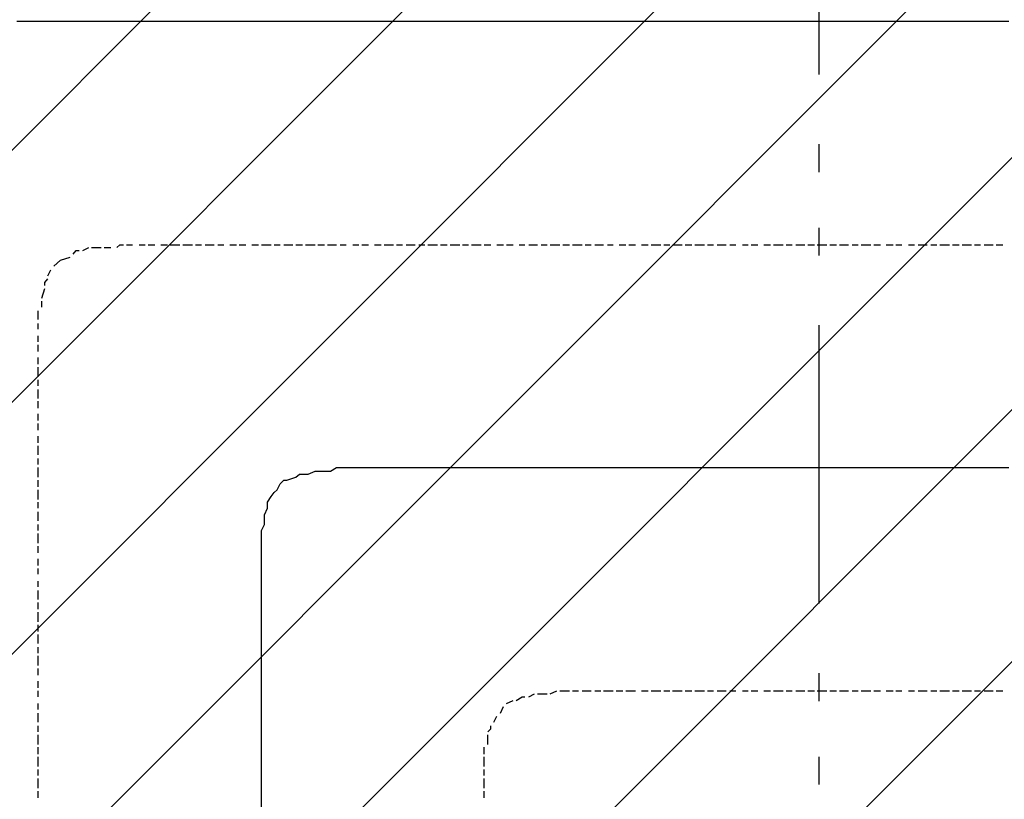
# Model space of a CAD drawing. Extents: x 997 to 109698, y 921 to 94021.
# Tile 213 of 256: x 28021 to 29348, y 19915 to 20965. Entities that reach past the tile are written whole.
import ezdxf

# ---------------------------------------------------------------- set-up
doc = ezdxf.new("R2010")
doc.units = 0
doc.header["$MEASUREMENT"] = 0
for name, color, linetype in [('12', 7, 'CONTINUOUS'), ('28', 7, 'CONTINUOUS'), ('40', 7, 'CONTINUOUS')]:
    doc.layers.add(name, color=color, linetype=linetype)

msp = doc.modelspace()

# ---------------------------------------------------------------- linework, layer by layer
at = {"layer": '12', "color": 1}
for p, q in [((28016.601607, 20962.953237), (28024.601607, 20962.953237)), ((28024.601607, 20962.953237), (28033.601607, 20962.953237)), ((28033.601607, 20962.953237), (28045.601607, 20962.953237)), ((28045.601607, 20962.953237), (28054.601607, 20962.953237)), ((28054.601607, 20962.953237), (28062.601607, 20962.953237)), ((28062.601607, 20962.953237), (28075.601607, 20962.953237)), ((28075.601607, 20962.953237), (28083.601607, 20962.953237)), ((28083.601607, 20962.953237), (28096.601607, 20962.953237)), ((28096.601607, 20962.953237), (28105.601607, 20962.953237)), ((28105.601607, 20962.953237), (28113.601607, 20962.953237)), ((28113.601607, 20962.953237), (28126.601607, 20962.953237)), ((28126.601607, 20962.953237), (28134.601607, 20962.953237)), ((28134.601607, 20962.953237), (28143.601607, 20962.953237)), ((28143.601607, 20962.953237), (28155.601607, 20962.953237)), ((28155.601607, 20962.953237), (28164.601607, 20962.953237)), ((28164.601607, 20962.953237), (28172.601607, 20962.953237)), ((28172.601607, 20962.953237), (28185.601607, 20962.953237)), ((28185.601607, 20962.953237), (28193.601607, 20962.953237)), ((28193.601607, 20962.953237), (28206.601607, 20962.953237)), ((28206.601607, 20962.953237), (28215.601607, 20962.953237)), ((28215.601607, 20962.953237), (28223.601607, 20962.953237)), ((28223.601607, 20962.953237), (28236.601607, 20962.953237)), ((28236.601607, 20962.953237), (28244.601607, 20962.953237)), ((28244.601607, 20962.953237), (28253.601607, 20962.953237)), ((28253.601607, 20962.953237), (28265.601607, 20962.953237)), ((28265.601607, 20962.953237), (28274.601607, 20962.953237)), ((28274.601607, 20962.953237), (28282.601607, 20962.953237)), ((28282.601607, 20962.953237), (28295.601607, 20962.953237)), ((28295.601607, 20962.953237), (28303.601607, 20962.953237)), ((28303.601607, 20962.953237), (28312.601607, 20962.953237)), ((28312.601607, 20962.953237), (28325.601607, 20962.953237)), ((28325.601607, 20962.953237), (28333.601607, 20962.953237)), ((28333.601607, 20962.953237), (28346.601607, 20962.953237)), ((28346.601607, 20962.953237), (28354.601607, 20962.953237)), ((28354.601607, 20962.953237), (28363.601607, 20962.953237)), ((28363.601607, 20962.953237), (28376.601607, 20962.953237)), ((28376.601607, 20962.953237), (28384.601607, 20962.953237)), ((28384.601607, 20962.953237), (28392.601607, 20962.953237)), ((28392.601607, 20962.953237), (28405.601607, 20962.953237)), ((28405.601607, 20962.953237), (28414.601607, 20962.953237)), ((28414.601607, 20962.953237), (28422.601607, 20962.953237)), ((28422.601607, 20962.953237), (28435.601607, 20962.953237)), ((28435.601607, 20962.953237), (28443.601607, 20962.953237)), ((28443.601607, 20962.953237), (28456.601607, 20962.953237)), ((28456.601607, 20962.953237), (28464.601607, 20962.953237)), ((28464.601607, 20962.953237), (28473.601607, 20962.953237)), ((28473.601607, 20962.953237), (28486.601607, 20962.953237)), ((28486.601607, 20962.953237), (28494.601607, 20962.953237)), ((28494.601607, 20962.953237), (28502.601607, 20962.953237)), ((28502.601607, 20962.953237), (28515.601607, 20962.953237)), ((28515.601607, 20962.953237), (28524.601607, 20962.953237)), ((28524.601607, 20962.953237), (28532.601607, 20962.953237)), ((28532.601607, 20962.953237), (28545.601607, 20962.953237)), ((28545.601607, 20962.953237), (28553.601607, 20962.953237)), ((28553.601607, 20962.953237), (28566.601607, 20962.953237)), ((28566.601607, 20962.953237), (28574.601607, 20962.953237)), ((28574.601607, 20962.953237), (28583.601607, 20962.953237)), ((28583.601607, 20962.953237), (28596.601607, 20962.953237)), ((28596.601607, 20962.953237), (28604.601607, 20962.953237)), ((28604.601607, 20962.953237), (28613.601607, 20962.953237)), ((28613.601607, 20962.953237), (28625.601607, 20962.953237)), ((28625.601607, 20962.953237), (28634.601607, 20962.953237)), ((28634.601607, 20962.953237), (28642.601607, 20962.953237)), ((28642.601607, 20962.953237), (28655.601607, 20962.953237)), ((28655.601607, 20962.953237), (28663.601607, 20962.953237)), ((28663.601607, 20962.953237), (28676.601607, 20962.953237)), ((28676.601607, 20962.953237), (28685.601607, 20962.953237)), ((28685.601607, 20962.953237), (28693.601607, 20962.953237)), ((28693.601607, 20962.953237), (28706.601607, 20962.953237)), ((28706.601607, 20962.953237), (28714.601607, 20962.953237)), ((28714.601607, 20962.953237), (28723.601607, 20962.953237)), ((28723.601607, 20962.953237), (28735.601607, 20962.953237)), ((28735.601607, 20962.953237), (28744.601607, 20962.953237)), ((28744.601607, 20962.953237), (28752.601607, 20962.953237)), ((28752.601607, 20962.953237), (28765.601607, 20962.953237)), ((28765.601607, 20962.953237), (28773.601607, 20962.953237)), ((28773.601607, 20962.953237), (28786.601607, 20962.953237)), ((28786.601607, 20962.953237), (28795.601607, 20962.953237)), ((28795.601607, 20962.953237), (28803.601607, 20962.953237)), ((28803.601607, 20962.953237), (28816.601607, 20962.953237)), ((28816.601607, 20962.953237), (28824.601607, 20962.953237)), ((28824.601607, 20962.953237), (28833.601607, 20962.953237)), ((28833.601607, 20962.953237), (28845.601607, 20962.953237)), ((28845.601607, 20962.953237), (28854.601607, 20962.953237)), ((28854.601607, 20962.953237), (28862.601607, 20962.953237)), ((28862.601607, 20962.953237), (28875.601607, 20962.953237)), ((28875.601607, 20962.953237), (28884.601607, 20962.953237)), ((28884.601607, 20962.953237), (28892.601607, 20962.953237)), ((28892.601607, 20962.953237), (28905.601607, 20962.953237)), ((28905.601607, 20962.953237), (28913.601607, 20962.953237)), ((28913.601607, 20962.953237), (28926.601607, 20962.953237)), ((28926.601607, 20962.953237), (28934.601607, 20962.953237)), ((28934.601607, 20962.953237), (28943.601607, 20962.953237)), ((28943.601607, 20962.953237), (28955.601607, 20962.953237)), ((28955.601607, 20962.953237), (28964.601607, 20962.953237)), ((28964.601607, 20962.953237), (28972.601607, 20962.953237)), ((28972.601607, 20962.953237), (28985.601607, 20962.953237)), ((28985.601607, 20962.953237), (28994.601607, 20962.953237)), ((28994.601607, 20962.953237), (29002.601607, 20962.953237)), ((29002.601607, 20962.953237), (29015.601607, 20962.953237)), ((29015.601607, 20962.953237), (29023.601607, 20962.953237)), ((29023.601607, 20962.953237), (29036.601607, 20962.953237)), ((29036.601607, 20962.953237), (29044.601607, 20962.953237)), ((29044.601607, 20962.953237), (29053.601607, 20962.953237)), ((29053.601607, 20962.953237), (29066.601607, 20962.953237)), ((29066.601607, 20962.953237), (29074.601607, 20962.953237)), ((29074.601607, 20962.953237), (29082.601607, 20962.953237)), ((29082.601607, 20962.953237), (29095.601607, 20962.953237)), ((29095.601607, 20962.953237), (29104.601607, 20962.953237)), ((29104.601607, 20962.953237), (29112.601607, 20962.953237)), ((29112.601607, 20962.953237), (29125.601607, 20962.953237)), ((29125.601607, 20962.953237), (29133.601607, 20962.953237)), ((29133.601607, 20962.953237), (29146.601607, 20962.953237)), ((29146.601607, 20962.953237), (29154.601607, 20962.953237)), ((29154.601607, 20962.953237), (29163.601607, 20962.953237)), ((29163.601607, 20962.953237), (29176.601607, 20962.953237)), ((29176.601607, 20962.953237), (29184.601607, 20962.953237)), ((29184.601607, 20962.953237), (29193.601607, 20962.953237)), ((29193.601607, 20962.953237), (29205.601607, 20962.953237)), ((29205.601607, 20962.953237), (29214.601607, 20962.953237)), ((29214.601607, 20962.953237), (29222.601607, 20962.953237)), ((29222.601607, 20962.953237), (29235.601607, 20962.953237)), ((29235.601607, 20962.953237), (29243.601607, 20962.953237)), ((29243.601607, 20962.953237), (29256.601607, 20962.953237)), ((29256.601607, 20962.953237), (29265.601607, 20962.953237)), ((29265.601607, 20962.953237), (29273.601607, 20962.953237)), ((29273.601607, 20962.953237), (29286.601607, 20962.953237)), ((29286.601607, 20962.953237), (29294.601607, 20962.953237)), ((29294.601607, 20962.953237), (29303.601607, 20962.953237)), ((29303.601607, 20962.953237), (29315.601607, 20962.953237)), ((29315.601607, 20962.953237), (29324.601607, 20962.953237)), ((29324.601607, 20962.953237), (29332.601607, 20962.953237)), ((29332.601607, 20962.953237), (29345.601607, 20962.953237)), ((29345.601607, 20962.953237), (29353.601607, 20962.953237)), ((28409.601607, 20352.953237), (28418.601607, 20356.953237)), ((28418.601607, 20356.953237), (28431.601607, 20356.953237)), ((28431.601607, 20356.953237), (28439.601607, 20356.953237)), ((28439.601607, 20356.953237), (28447.601607, 20361.953237)), ((28447.601607, 20361.953237), (28460.601607, 20361.953237)), ((28460.601607, 20361.953237), (28469.601607, 20361.953237)), ((28469.601607, 20361.953237), (28477.601607, 20361.953237)), ((28477.601607, 20361.953237), (28490.601607, 20361.953237)), ((28490.601607, 20361.953237), (28498.601607, 20361.953237)), ((28498.601607, 20361.953237), (28511.601607, 20361.953237)), ((28511.601607, 20361.953237), (28519.601607, 20361.953237)), ((28519.601607, 20361.953237), (28528.601607, 20361.953237)), ((28528.601607, 20361.953237), (28541.601607, 20361.953237)), ((28541.601607, 20361.953237), (28545.601607, 20361.953237)), ((28545.601607, 20361.953237), (28553.601607, 20361.953237)), ((28553.601607, 20361.953237), (28566.601607, 20361.953237)), ((28566.601607, 20361.953237), (28574.601607, 20361.953237)), ((28574.601607, 20361.953237), (28583.601607, 20361.953237)), ((28583.601607, 20361.953237), (28596.601607, 20361.953237)), ((28596.601607, 20361.953237), (28604.601607, 20361.953237)), ((28604.601607, 20361.953237), (28613.601607, 20361.953237)), ((28613.601607, 20361.953237), (28625.601607, 20361.953237)), ((28625.601607, 20361.953237), (28634.601607, 20361.953237)), ((28634.601607, 20361.953237), (28642.601607, 20361.953237)), ((28642.601607, 20361.953237), (28655.601607, 20361.953237)), ((28655.601607, 20361.953237), (28663.601607, 20361.953237)), ((28663.601607, 20361.953237), (28676.601607, 20361.953237)), ((28676.601607, 20361.953237), (28685.601607, 20361.953237)), ((28685.601607, 20361.953237), (28693.601607, 20361.953237)), ((28693.601607, 20361.953237), (28706.601607, 20361.953237)), ((28706.601607, 20361.953237), (28714.601607, 20361.953237)), ((28714.601607, 20361.953237), (28723.601607, 20361.953237)), ((28723.601607, 20361.953237), (28735.601607, 20361.953237)), ((28735.601607, 20361.953237), (28744.601607, 20361.953237)), ((28744.601607, 20361.953237), (28752.601607, 20361.953237)), ((28752.601607, 20361.953237), (28765.601607, 20361.953237)), ((28765.601607, 20361.953237), (28773.601607, 20361.953237)), ((28773.601607, 20361.953237), (28786.601607, 20361.953237)), ((28786.601607, 20361.953237), (28795.601607, 20361.953237)), ((28795.601607, 20361.953237), (28803.601607, 20361.953237)), ((28803.601607, 20361.953237), (28816.601607, 20361.953237)), ((28816.601607, 20361.953237), (28824.601607, 20361.953237)), ((28824.601607, 20361.953237), (28833.601607, 20361.953237)), ((28833.601607, 20361.953237), (28845.601607, 20361.953237)), ((28845.601607, 20361.953237), (28854.601607, 20361.953237)), ((28854.601607, 20361.953237), (28862.601607, 20361.953237)), ((28862.601607, 20361.953237), (28875.601607, 20361.953237)), ((28875.601607, 20361.953237), (28884.601607, 20361.953237)), ((28884.601607, 20361.953237), (28892.601607, 20361.953237)), ((28892.601607, 20361.953237), (28905.601607, 20361.953237)), ((28905.601607, 20361.953237), (28913.601607, 20361.953237)), ((28913.601607, 20361.953237), (28926.601607, 20361.953237)), ((28926.601607, 20361.953237), (28934.601607, 20361.953237)), ((28934.601607, 20361.953237), (28943.601607, 20361.953237)), ((28943.601607, 20361.953237), (28955.601607, 20361.953237)), ((28955.601607, 20361.953237), (28964.601607, 20361.953237)), ((28964.601607, 20361.953237), (28972.601607, 20361.953237)), ((28972.601607, 20361.953237), (28985.601607, 20361.953237)), ((28985.601607, 20361.953237), (28994.601607, 20361.953237)), ((28994.601607, 20361.953237), (29002.601607, 20361.953237)), ((29002.601607, 20361.953237), (29015.601607, 20361.953237)), ((29015.601607, 20361.953237), (29023.601607, 20361.953237)), ((29023.601607, 20361.953237), (29036.601607, 20361.953237)), ((29036.601607, 20361.953237), (29044.601607, 20361.953237)), ((29044.601607, 20361.953237), (29053.601607, 20361.953237)), ((29053.601607, 20361.953237), (29066.601607, 20361.953237)), ((29066.601607, 20361.953237), (29074.601607, 20361.953237)), ((29074.601607, 20361.953237), (29082.601607, 20361.953237)), ((29082.601607, 20361.953237), (29095.601607, 20361.953237)), ((29095.601607, 20361.953237), (29104.601607, 20361.953237)), ((29104.601607, 20361.953237), (29112.601607, 20361.953237)), ((29112.601607, 20361.953237), (29125.601607, 20361.953237)), ((29125.601607, 20361.953237), (29133.601607, 20361.953237)), ((29133.601607, 20361.953237), (29146.601607, 20361.953237)), ((29146.601607, 20361.953237), (29154.601607, 20361.953237)), ((29154.601607, 20361.953237), (29163.601607, 20361.953237)), ((29163.601607, 20361.953237), (29176.601607, 20361.953237)), ((29176.601607, 20361.953237), (29184.601607, 20361.953237)), ((29184.601607, 20361.953237), (29193.601607, 20361.953237)), ((29193.601607, 20361.953237), (29205.601607, 20361.953237)), ((29205.601607, 20361.953237), (29214.601607, 20361.953237)), ((29214.601607, 20361.953237), (29222.601607, 20361.953237)), ((29222.601607, 20361.953237), (29235.601607, 20361.953237)), ((29235.601607, 20361.953237), (29243.601607, 20361.953237)), ((29243.601607, 20361.953237), (29256.601607, 20361.953237)), ((29256.601607, 20361.953237), (29265.601607, 20361.953237)), ((29265.601607, 20361.953237), (29273.601607, 20361.953237)), ((29273.601607, 20361.953237), (29286.601607, 20361.953237)), ((29286.601607, 20361.953237), (29294.601607, 20361.953237)), ((29294.601607, 20361.953237), (29303.601607, 20361.953237)), ((29303.601607, 20361.953237), (29315.601607, 20361.953237)), ((29315.601607, 20361.953237), (29324.601607, 20361.953237)), ((29324.601607, 20361.953237), (29332.601607, 20361.953237)), ((29332.601607, 20361.953237), (29345.601607, 20361.953237)), ((29345.601607, 20361.953237), (29353.601607, 20361.953237)), ((28380.601607, 20344.953237), (28392.601607, 20348.953237)), ((28401.601607, 20352.953237), (28409.601607, 20352.953237)), ((28367.601607, 20331.953237), (28371.601607, 20339.953237)), ((28354.601607, 20314.953237), (28359.601607, 20322.953237)), ((28350.601607, 20297.953237), (28354.601607, 20306.953237)), ((28354.601607, 20306.953237), (28354.601607, 20314.953237)), ((28350.601607, 20284.953237), (28350.601607, 20297.953237)), ((28346.601607, 20276.953237), (28350.601607, 20284.953237)), ((28346.601607, 20263.953237), (28346.601607, 20276.953237)), ((28346.601607, 20255.953237), (28346.601607, 20263.953237)), ((28346.601607, 20246.953237), (28346.601607, 20255.953237)), ((28346.601607, 20234.953237), (28346.601607, 20246.953237)), ((28346.601607, 20225.953237), (28346.601607, 20234.953237)), ((28346.601607, 20217.953237), (28346.601607, 20225.953237)), ((28346.601607, 20204.953237), (28346.601607, 20217.953237)), ((28346.601607, 20195.953237), (28346.601607, 20204.953237)), ((28346.601607, 20187.953237), (28346.601607, 20195.953237)), ((28346.601607, 20174.953237), (28346.601607, 20187.953237)), ((28346.601607, 20166.953237), (28346.601607, 20174.953237)), ((28346.601607, 20162.953237), (28346.601607, 20166.953237)), ((28346.601607, 20153.953237), (28346.601607, 20162.953237)), ((28346.601607, 20145.953237), (28346.601607, 20153.953237)), ((28346.601607, 20136.953237), (28346.601607, 20145.953237)), ((28346.601607, 20124.953237), (28346.601607, 20136.953237)), ((28346.601607, 20115.953237), (28346.601607, 20124.953237)), ((28346.601607, 20107.953237), (28346.601607, 20115.953237)), ((28346.601607, 20094.953237), (28346.601607, 20107.953237)), ((28346.601607, 20085.953237), (28346.601607, 20094.953237)), ((28346.601607, 20073.953237), (28346.601607, 20085.953237)), ((28346.601607, 20064.953237), (28346.601607, 20073.953237)), ((28346.601607, 20056.953237), (28346.601607, 20064.953237)), ((28346.601607, 20043.953237), (28346.601607, 20056.953237)), ((28346.601607, 20035.953237), (28346.601607, 20043.953237)), ((28346.601607, 20026.953237), (28346.601607, 20035.953237)), ((28346.601607, 20013.953237), (28346.601607, 20026.953237)), ((28346.601607, 20005.953237), (28346.601607, 20013.953237)), ((28346.601607, 19997.953237), (28346.601607, 20005.953237)), ((28346.601607, 19984.953237), (28346.601607, 19997.953237)), ((28346.601607, 19975.953237), (28346.601607, 19984.953237)), ((28346.601607, 19963.953237), (28346.601607, 19975.953237)), ((28346.601607, 19954.953237), (28346.601607, 19963.953237)), ((28346.601607, 19946.953237), (28346.601607, 19954.953237)), ((28346.601607, 19933.953237), (28346.601607, 19946.953237)), ((28346.601607, 19925.953237), (28346.601607, 19933.953237)), ((28346.601607, 19916.953237), (28346.601607, 19925.953237)), ((28346.601607, 19903.953237), (28346.601607, 19916.953237))]:
    msp.add_line(p, q, dxfattribs=at)
at = {"layer": '12', "color": 5}
for p, q in [((28164.601607, 20661.953237), (28172.601607, 20661.953237)), ((28181.601607, 20661.953237), (28189.601607, 20661.953237)), ((28193.601607, 20661.953237), (28202.601607, 20661.953237)), ((28210.601607, 20661.953237), (28219.601607, 20661.953237)), ((28223.601607, 20661.953237), (28236.601607, 20661.953237)), ((28240.601607, 20661.953237), (28244.601607, 20661.953237)), ((28244.601607, 20661.953237), (28253.601607, 20661.953237)), ((28257.601607, 20661.953237), (28265.601607, 20661.953237)), ((28270.601607, 20661.953237), (28282.601607, 20661.953237)), ((28287.601607, 20661.953237), (28295.601607, 20661.953237)), ((28303.601607, 20661.953237), (28312.601607, 20661.953237)), ((28316.601607, 20661.953237), (28325.601607, 20661.953237)), ((28333.601607, 20661.953237), (28342.601607, 20661.953237)), ((28346.601607, 20661.953237), (28359.601607, 20661.953237)), ((28363.601607, 20661.953237), (28371.601607, 20661.953237)), ((28376.601607, 20661.953237), (28388.601607, 20661.953237)), ((28392.601607, 20661.953237), (28401.601607, 20661.953237)), ((28405.601607, 20661.953237), (28418.601607, 20661.953237)), ((28422.601607, 20661.953237), (28431.601607, 20661.953237)), ((28435.601607, 20661.953237), (28447.601607, 20661.953237)), ((28452.601607, 20661.953237), (28460.601607, 20661.953237)), ((28469.601607, 20661.953237), (28477.601607, 20661.953237)), ((28481.601607, 20661.953237), (28490.601607, 20661.953237)), ((28498.601607, 20661.953237), (28507.601607, 20661.953237)), ((28511.601607, 20661.953237), (28524.601607, 20661.953237)), ((28528.601607, 20661.953237), (28536.601607, 20661.953237)), ((28541.601607, 20661.953237), (28553.601607, 20661.953237)), ((28558.601607, 20661.953237), (28566.601607, 20661.953237)), ((28570.601607, 20661.953237), (28583.601607, 20661.953237)), ((28587.601607, 20661.953237), (28596.601607, 20661.953237)), ((28600.601607, 20661.953237), (28613.601607, 20661.953237)), ((28617.601607, 20661.953237), (28625.601607, 20661.953237)), ((28629.601607, 20661.953237), (28642.601607, 20661.953237)), ((28646.601607, 20661.953237), (28655.601607, 20661.953237)), ((28663.601607, 20661.953237), (28672.601607, 20661.953237)), ((28676.601607, 20661.953237), (28685.601607, 20661.953237)), ((28693.601607, 20661.953237), (28701.601607, 20661.953237)), ((28706.601607, 20661.953237), (28718.601607, 20661.953237)), ((28723.601607, 20661.953237), (28731.601607, 20661.953237)), ((28735.601607, 20661.953237), (28748.601607, 20661.953237)), ((28752.601607, 20661.953237), (28761.601607, 20661.953237)), ((28765.601607, 20661.953237), (28778.601607, 20661.953237)), ((28782.601607, 20661.953237), (28790.601607, 20661.953237)), ((28795.601607, 20661.953237), (28807.601607, 20661.953237)), ((28812.601607, 20661.953237), (28820.601607, 20661.953237)), ((28828.601607, 20661.953237), (28837.601607, 20661.953237)), ((28841.601607, 20661.953237), (28850.601607, 20661.953237)), ((28858.601607, 20661.953237), (28867.601607, 20661.953237)), ((28871.601607, 20661.953237), (28884.601607, 20661.953237)), ((28888.601607, 20661.953237), (28896.601607, 20661.953237)), ((28900.601607, 20661.953237), (28913.601607, 20661.953237)), ((28917.601607, 20661.953237), (28926.601607, 20661.953237)), ((28930.601607, 20661.953237), (28943.601607, 20661.953237)), ((28947.601607, 20661.953237), (28955.601607, 20661.953237)), ((28960.601607, 20661.953237), (28972.601607, 20661.953237)), ((28977.601607, 20661.953237), (28985.601607, 20661.953237)), ((28994.601607, 20661.953237), (29002.601607, 20661.953237)), ((29006.601607, 20661.953237), (29015.601607, 20661.953237)), ((29023.601607, 20661.953237), (29032.601607, 20661.953237)), ((29036.601607, 20661.953237), (29049.601607, 20661.953237)), ((29053.601607, 20661.953237), (29061.601607, 20661.953237)), ((29066.601607, 20661.953237), (29078.601607, 20661.953237)), ((29082.601607, 20661.953237), (29091.601607, 20661.953237)), ((29095.601607, 20661.953237), (29108.601607, 20661.953237)), ((29112.601607, 20661.953237), (29121.601607, 20661.953237)), ((29125.601607, 20661.953237), (29137.601607, 20661.953237)), ((29142.601607, 20661.953237), (29150.601607, 20661.953237)), ((29154.601607, 20661.953237), (29167.601607, 20661.953237)), ((29171.601607, 20661.953237), (29180.601607, 20661.953237)), ((29188.601607, 20661.953237), (29197.601607, 20661.953237)), ((29201.601607, 20661.953237), (29209.601607, 20661.953237)), ((29218.601607, 20661.953237), (29226.601607, 20661.953237)), ((29231.601607, 20661.953237), (29243.601607, 20661.953237)), ((29248.601607, 20661.953237), (29256.601607, 20661.953237)), ((29260.601607, 20661.953237), (29273.601607, 20661.953237)), ((29277.601607, 20661.953237), (29286.601607, 20661.953237)), ((29290.601607, 20661.953237), (29303.601607, 20661.953237)), ((29307.601607, 20661.953237), (29315.601607, 20661.953237)), ((29320.601607, 20661.953237), (29332.601607, 20661.953237)), ((29336.601607, 20661.953237), (29345.601607, 20661.953237)), ((28105.601607, 20653.953237), (28113.601607, 20657.953237)), ((28117.601607, 20657.953237), (28130.601607, 20657.953237)), ((28134.601607, 20657.953237), (28143.601607, 20657.953237)), ((28066.601607, 20632.953237), (28075.601607, 20640.953237)), ((28075.601607, 20640.953237), (28088.601607, 20644.953237)), ((28058.601607, 20619.953237), (28062.601607, 20627.953237)), ((28050.601607, 20589.953237), (28054.601607, 20602.953237)), ((28050.601607, 20577.953237), (28050.601607, 20585.953237)), ((28045.601607, 20560.953237), (28045.601607, 20572.953237)), ((28045.601607, 20547.953237), (28045.601607, 20555.953237)), ((28045.601607, 20530.953237), (28045.601607, 20538.953237)), ((28045.601607, 20517.953237), (28045.601607, 20526.953237)), ((28045.601607, 20500.953237), (28045.601607, 20509.953237)), ((28045.601607, 20483.953237), (28045.601607, 20496.953237)), ((28045.601607, 20471.953237), (28045.601607, 20479.953237)), ((28045.601607, 20462.953237), (28045.601607, 20466.953237)), ((28045.601607, 20454.953237), (28045.601607, 20462.953237)), ((28045.601607, 20441.953237), (28045.601607, 20450.953237)), ((28045.601607, 20424.953237), (28045.601607, 20433.953237)), ((28045.601607, 20411.953237), (28045.601607, 20420.953237)), ((28045.601607, 20394.953237), (28045.601607, 20403.953237)), ((28045.601607, 20378.953237), (28045.601607, 20390.953237)), ((28045.601607, 20365.953237), (28045.601607, 20373.953237)), ((28045.601607, 20348.953237), (28045.601607, 20361.953237)), ((28045.601607, 20335.953237), (28045.601607, 20344.953237)), ((28045.601607, 20318.953237), (28045.601607, 20331.953237)), ((28045.601607, 20306.953237), (28045.601607, 20314.953237)), ((28045.601607, 20289.953237), (28045.601607, 20301.953237)), ((28045.601607, 20276.953237), (28045.601607, 20284.953237)), ((28045.601607, 20259.953237), (28045.601607, 20272.953237)), ((28045.601607, 20246.953237), (28045.601607, 20255.953237)), ((28045.601607, 20229.953237), (28045.601607, 20238.953237)), ((28045.601607, 20217.953237), (28045.601607, 20225.953237)), ((28045.601607, 20200.953237), (28045.601607, 20208.953237)), ((28045.601607, 20183.953237), (28045.601607, 20195.953237)), ((28045.601607, 20170.953237), (28045.601607, 20179.953237)), ((28045.601607, 20153.953237), (28045.601607, 20166.953237)), ((28045.601607, 20140.953237), (28045.601607, 20149.953237)), ((28045.601607, 20124.953237), (28045.601607, 20136.953237)), ((28045.601607, 20111.953237), (28045.601607, 20119.953237)), ((28045.601607, 20094.953237), (28045.601607, 20107.953237)), ((28045.601607, 20081.953237), (28045.601607, 20090.953237)), ((28045.601607, 20064.953237), (28045.601607, 20073.953237)), ((28045.601607, 20052.953237), (28045.601607, 20060.953237)), ((28706.601607, 20052.953237), (28714.601607, 20056.953237)), ((28718.601607, 20056.953237), (28731.601607, 20056.953237)), ((28735.601607, 20056.953237), (28744.601607, 20060.953237)), ((28748.601607, 20060.953237), (28761.601607, 20060.953237)), ((28765.601607, 20060.953237), (28773.601607, 20060.953237)), ((28778.601607, 20060.953237), (28790.601607, 20060.953237)), ((28795.601607, 20060.953237), (28803.601607, 20060.953237)), ((28807.601607, 20060.953237), (28820.601607, 20060.953237)), ((28824.601607, 20060.953237), (28833.601607, 20060.953237)), ((28837.601607, 20060.953237), (28845.601607, 20060.953237)), ((28845.601607, 20060.953237), (28850.601607, 20060.953237)), ((28858.601607, 20060.953237), (28867.601607, 20060.953237)), ((28871.601607, 20060.953237), (28884.601607, 20060.953237)), ((28888.601607, 20060.953237), (28896.601607, 20060.953237)), ((28900.601607, 20060.953237), (28913.601607, 20060.953237)), ((28917.601607, 20060.953237), (28926.601607, 20060.953237)), ((28930.601607, 20060.953237), (28943.601607, 20060.953237)), ((28947.601607, 20060.953237), (28955.601607, 20060.953237)), ((28960.601607, 20060.953237), (28972.601607, 20060.953237)), ((28977.601607, 20060.953237), (28985.601607, 20060.953237)), ((28994.601607, 20060.953237), (29002.601607, 20060.953237)), ((29006.601607, 20060.953237), (29015.601607, 20060.953237)), ((29023.601607, 20060.953237), (29032.601607, 20060.953237)), ((29036.601607, 20060.953237), (29049.601607, 20060.953237)), ((29053.601607, 20060.953237), (29061.601607, 20060.953237)), ((29066.601607, 20060.953237), (29078.601607, 20060.953237)), ((29082.601607, 20060.953237), (29091.601607, 20060.953237)), ((29095.601607, 20060.953237), (29108.601607, 20060.953237)), ((29112.601607, 20060.953237), (29121.601607, 20060.953237)), ((29125.601607, 20060.953237), (29137.601607, 20060.953237)), ((29142.601607, 20060.953237), (29150.601607, 20060.953237)), ((29154.601607, 20060.953237), (29167.601607, 20060.953237)), ((29171.601607, 20060.953237), (29180.601607, 20060.953237)), ((29188.601607, 20060.953237), (29197.601607, 20060.953237)), ((29201.601607, 20060.953237), (29209.601607, 20060.953237)), ((29218.601607, 20060.953237), (29226.601607, 20060.953237)), ((29231.601607, 20060.953237), (29243.601607, 20060.953237)), ((29248.601607, 20060.953237), (29256.601607, 20060.953237)), ((29260.601607, 20060.953237), (29273.601607, 20060.953237)), ((29277.601607, 20060.953237), (29286.601607, 20060.953237)), ((29290.601607, 20060.953237), (29303.601607, 20060.953237)), ((29307.601607, 20060.953237), (29315.601607, 20060.953237)), ((29320.601607, 20060.953237), (29332.601607, 20060.953237)), ((29336.601607, 20060.953237), (29345.601607, 20060.953237)), ((28045.601607, 20035.953237), (28045.601607, 20043.953237)), ((28668.601607, 20030.953237), (28672.601607, 20039.953237)), ((28676.601607, 20043.953237), (28685.601607, 20047.953237)), ((28045.601607, 20018.953237), (28045.601607, 20030.953237)), ((28659.601607, 20018.953237), (28663.601607, 20026.953237)), ((28045.601607, 20005.953237), (28045.601607, 20013.953237)), ((28045.601607, 19988.953237), (28045.601607, 20001.953237)), ((28651.601607, 19988.953237), (28651.601607, 20001.953237)), ((28045.601607, 19975.953237), (28045.601607, 19984.953237)), ((28646.601607, 19975.953237), (28646.601607, 19984.953237)), ((28045.601607, 19958.953237), (28045.601607, 19971.953237)), ((28646.601607, 19958.953237), (28646.601607, 19971.953237)), ((28045.601607, 19946.953237), (28045.601607, 19954.953237)), ((28646.601607, 19946.953237), (28646.601607, 19954.953237)), ((28045.601607, 19929.953237), (28045.601607, 19942.953237)), ((28646.601607, 19929.953237), (28646.601607, 19942.953237)), ((28045.601607, 19916.953237), (28045.601607, 19925.953237)), ((28646.601607, 19916.953237), (28646.601607, 19925.953237))]:
    msp.add_line(p, q, dxfattribs=at)
for points in [[(28151.601607, 20657.953237), (28155.601607, 20661.953237), (28160.601607, 20661.953237)], [(28092.601607, 20648.953237), (28096.601607, 20653.953237), (28100.601607, 20653.953237)], [(28054.601607, 20606.953237), (28054.601607, 20610.953237), (28058.601607, 20615.953237)], [(28689.601607, 20047.953237), (28697.601607, 20052.953237), (28701.601607, 20052.953237)], [(28651.601607, 20005.953237), (28655.601607, 20009.953237), (28655.601607, 20013.953237)]]:
    msp.add_lwpolyline(points, dxfattribs=at)
at = {"layer": '12', "color": 1}
for points in [[(28371.601607, 20339.953237), (28376.601607, 20344.953237), (28380.601607, 20344.953237)], [(28392.601607, 20348.953237), (28397.601607, 20352.953237), (28401.601607, 20352.953237)], [(28359.601607, 20322.953237), (28363.601607, 20327.953237), (28367.601607, 20331.953237)]]:
    msp.add_lwpolyline(points, dxfattribs=at)
at = {"layer": '28', "color": 2}
for p, q in [((22097.636205, 14876.79736), (29497.636205, 22276.79736)), ((22097.636205, 14537.386105), (29497.636205, 21937.386105)), ((22097.636205, 14197.97485), (29497.636205, 21597.97485)), ((22097.636205, 13858.563595), (29497.636205, 21258.563595)), ((22097.636205, 13519.15234), (29497.636205, 20919.15234)), ((22097.636205, 13179.741085), (29497.636205, 20579.741085)), ((22097.636205, 12840.32983), (29497.636205, 20240.32983))]:
    msp.add_line(p, q, dxfattribs=at)
at = {"layer": '40', "color": 8, "linetype": 'Continuous'}
for p, q in [((29097.636205, 21265.954237), (29097.636205, 20890.954237)), ((29097.636205, 20797.204237), (29097.636205, 20759.704237)), ((29097.636205, 20684.704237), (29097.636205, 20647.204237)), ((29097.636205, 20553.454237), (29097.636205, 20178.454237)), ((29097.636205, 20084.704237), (29097.636205, 20047.204237)), ((29097.636205, 19972.204237), (29097.636205, 19934.704237))]:
    msp.add_line(p, q, dxfattribs=at)

doc.saveas('drawing.dxf')
